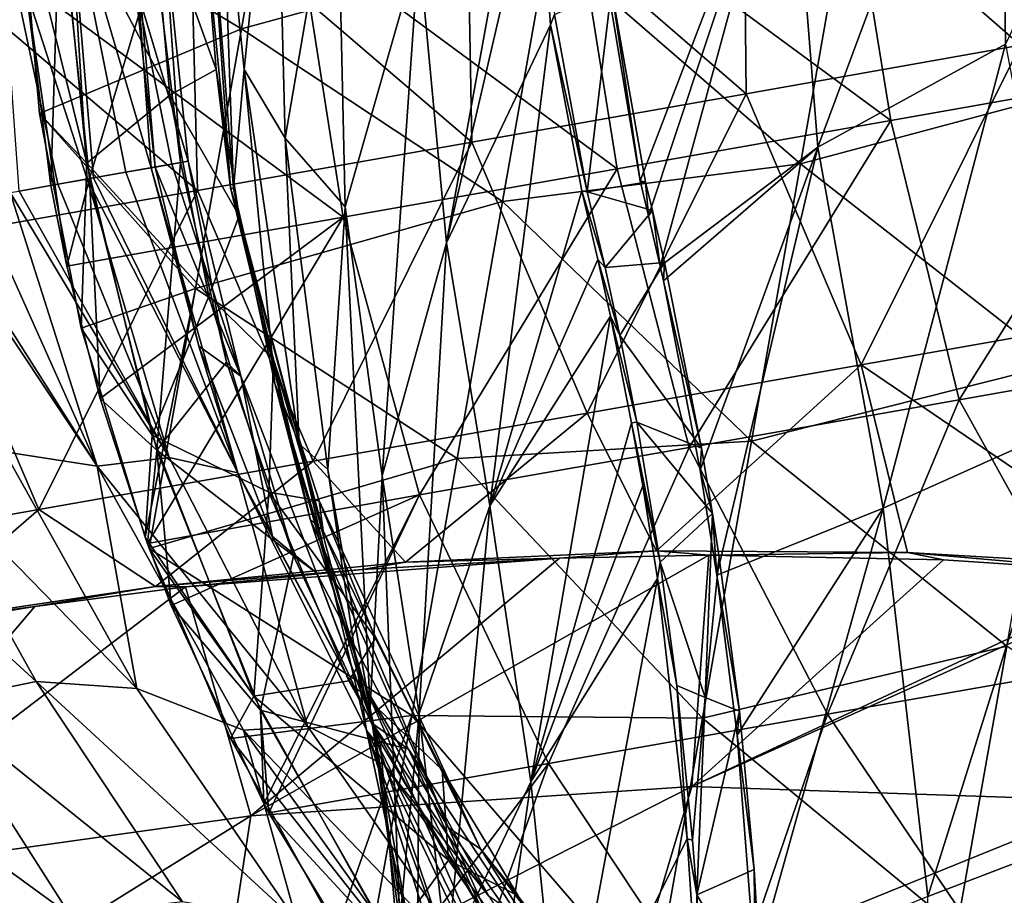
# Model space of a CAD drawing. Extents: x -65 to 803, y -691 to 80.
# Tile 246 of 256: x 674 to 704, y -153 to -126. Entities that reach past the tile are written whole.
import ezdxf

# ---------------------------------------------------------------- set-up
doc = ezdxf.new("R2010")
doc.units = 0
doc.header["$LTSCALE"] = 101.851852
for name, color, linetype in [('228', 7, 'CONTINUOUS'), ('230', 7, 'CONTINUOUS'), ('231', 7, 'CONTINUOUS'), ('252', 7, 'CONTINUOUS'), ('253', 7, 'CONTINUOUS'), ('254', 7, 'CONTINUOUS'), ('255', 7, 'CONTINUOUS'), ('256', 7, 'CONTINUOUS'), ('257', 7, 'CONTINUOUS'), ('258', 7, 'CONTINUOUS'), ('263', 7, 'CONTINUOUS'), ('313', 7, 'CONTINUOUS'), ('324', 7, 'CONTINUOUS'), ('325', 7, 'CONTINUOUS'), ('330', 7, 'CONTINUOUS'), ('331', 7, 'CONTINUOUS'), ('332', 7, 'CONTINUOUS'), ('334', 7, 'CONTINUOUS'), ('337', 7, 'CONTINUOUS'), ('338', 7, 'CONTINUOUS')]:
    doc.layers.add(name, color=color, linetype=linetype)

msp = doc.modelspace()

# ---------------------------------------------------------------- linework, layer by layer
at = {"layer": '228', "color": 7, "linetype": 'CONTINUOUS'}
for points in [[(696.28, -119.157, 150.1), (704.877, -126.667, 150.1), (704.844, -117.647, 150.1), (696.28, -119.157, 150.1)], [(687.715, -120.667, 150.1), (696.378, -128.166, 150.1), (696.28, -119.157, 150.1), (687.715, -120.667, 150.1)], [(696.378, -128.166, 150.1), (704.877, -126.667, 150.1), (696.28, -119.157, 150.1), (696.378, -128.166, 150.1)], [(679.151, -122.177, 150.1), (687.879, -129.665, 150.1), (687.715, -120.667, 150.1), (679.151, -122.177, 150.1)], [(687.879, -129.665, 150.1), (696.378, -128.166, 150.1), (687.715, -120.667, 150.1), (687.879, -129.665, 150.1)], [(670.587, -123.687, 150.1), (679.38, -131.163, 150.1), (679.151, -122.177, 150.1), (670.587, -123.687, 150.1)], [(679.38, -131.163, 150.1), (687.879, -129.665, 150.1), (679.151, -122.177, 150.1), (679.38, -131.163, 150.1)], [(670.88, -132.662, 150.1), (679.38, -131.163, 150.1), (670.587, -123.687, 150.1), (670.88, -132.662, 150.1)], [(696.378, -128.166, 150.1), (699.937, -136.565, 150.1), (704.877, -126.667, 150.1), (696.378, -128.166, 150.1)], [(699.937, -136.565, 150.1), (708.427, -135.068, 150.1), (704.877, -126.667, 150.1), (699.937, -136.565, 150.1)], [(687.879, -129.665, 150.1), (691.447, -138.062, 150.1), (696.378, -128.166, 150.1), (687.879, -129.665, 150.1)], [(691.447, -138.062, 150.1), (699.937, -136.565, 150.1), (696.378, -128.166, 150.1), (691.447, -138.062, 150.1)], [(679.38, -131.163, 150.1), (682.957, -139.559, 150.1), (687.879, -129.665, 150.1), (679.38, -131.163, 150.1)], [(682.957, -139.559, 150.1), (691.447, -138.062, 150.1), (687.879, -129.665, 150.1), (682.957, -139.559, 150.1)], [(670.88, -132.662, 150.1), (674.467, -141.056, 150.1), (679.38, -131.163, 150.1), (670.88, -132.662, 150.1)], [(674.467, -141.056, 150.1), (682.957, -139.559, 150.1), (679.38, -131.163, 150.1), (674.467, -141.056, 150.1)], [(665.977, -142.553, 150.1), (674.467, -141.056, 150.1), (670.88, -132.662, 150.1), (665.977, -142.553, 150.1)], [(699.937, -136.565, 150.1), (709.149, -142.839, 150.1), (708.427, -135.068, 150.1), (699.937, -136.565, 150.1)], [(691.447, -138.062, 150.1), (693.596, -142.332, 150.1), (699.937, -136.565, 150.1), (691.447, -138.062, 150.1)], [(693.596, -142.332, 150.1), (701.379, -142.384, 150.1), (699.937, -136.565, 150.1), (693.596, -142.332, 150.1)], [(701.379, -142.384, 150.1), (709.149, -142.839, 150.1), (699.937, -136.565, 150.1), (701.379, -142.384, 150.1)], [(682.957, -139.559, 150.1), (685.822, -142.683, 150.1), (691.447, -138.062, 150.1), (682.957, -139.559, 150.1)], [(685.822, -142.683, 150.1), (693.596, -142.332, 150.1), (691.447, -138.062, 150.1), (685.822, -142.683, 150.1)], [(674.467, -141.056, 150.1), (678.078, -143.435, 150.1), (682.957, -139.559, 150.1), (674.467, -141.056, 150.1)], [(678.078, -143.435, 150.1), (685.822, -142.683, 150.1), (682.957, -139.559, 150.1), (678.078, -143.435, 150.1)], [(665.977, -142.553, 150.1), (670.38, -144.588, 150.1), (674.467, -141.056, 150.1), (665.977, -142.553, 150.1)], [(670.38, -144.588, 150.1), (678.078, -143.435, 150.1), (674.467, -141.056, 150.1), (670.38, -144.588, 150.1)]]:
    msp.add_3dface(points, dxfattribs=at)
at = {"layer": '230', "color": 7, "linetype": 'CONTINUOUS'}
for points in [[(677.941, -130.461, 58.867), (675.398, -121.821, 60.985), (677.232, -120.655, 59.003), (677.941, -130.461, 58.867)], [(677.941, -130.461, 58.867), (677.232, -120.655, 59.003), (678.071, -130.438, 58.706), (677.941, -130.461, 58.867)], [(678.071, -130.438, 58.706), (677.232, -120.655, 59.003), (677.44, -124.722, 58.712), (678.071, -130.438, 58.706)], [(675.956, -130.811, 60.789), (673.21, -122.343, 62.527), (675.398, -121.821, 60.985), (675.956, -130.811, 60.789)], [(675.956, -130.811, 60.789), (675.398, -121.821, 60.985), (676.154, -130.776, 60.635), (675.956, -130.811, 60.789)], [(676.154, -130.776, 60.635), (675.398, -121.821, 60.985), (677.161, -130.598, 59.731), (676.154, -130.776, 60.635)], [(677.161, -130.598, 59.731), (675.398, -121.821, 60.985), (677.941, -130.461, 58.867), (677.161, -130.598, 59.731)], [(673.849, -131.182, 62.074), (673.21, -122.343, 62.527), (675.051, -130.97, 61.417), (673.849, -131.182, 62.074)], [(675.051, -130.97, 61.417), (673.21, -122.343, 62.527), (675.956, -130.811, 60.789), (675.051, -130.97, 61.417)]]:
    msp.add_3dface(points, dxfattribs=at)
at = {"layer": '231', "color": 7, "linetype": 'CONTINUOUS'}
for points in [[(677.161, -130.598, 59.731), (677.941, -130.461, 58.867), (680.628, -139.917, 59.003), (677.161, -130.598, 59.731)], [(677.941, -130.461, 58.867), (678.071, -130.438, 58.706), (679.423, -135.992, 58.711), (677.941, -130.461, 58.867)], [(680.628, -139.917, 59.003), (677.941, -130.461, 58.867), (679.423, -135.992, 58.711), (680.628, -139.917, 59.003)], [(675.051, -130.97, 61.417), (675.956, -130.811, 60.789), (678.505, -139.446, 60.984), (675.051, -130.97, 61.417)], [(675.956, -130.811, 60.789), (676.154, -130.776, 60.635), (680.628, -139.917, 59.003), (675.956, -130.811, 60.789)], [(678.505, -139.446, 60.984), (675.956, -130.811, 60.789), (680.628, -139.917, 59.003), (678.505, -139.446, 60.984)], [(676.154, -130.776, 60.635), (677.161, -130.598, 59.731), (680.628, -139.917, 59.003), (676.154, -130.776, 60.635)], [(673.849, -131.182, 62.074), (675.051, -130.97, 61.417), (678.505, -139.446, 60.984), (673.849, -131.182, 62.074)], [(671.162, -131.656, 62.969), (672.551, -131.411, 62.594), (676.273, -139.709, 62.527), (671.162, -131.656, 62.969)], [(672.551, -131.411, 62.594), (673.575, -131.231, 62.199), (676.273, -139.709, 62.527), (672.551, -131.411, 62.594)], [(673.575, -131.231, 62.199), (673.849, -131.182, 62.074), (678.505, -139.446, 60.984), (673.575, -131.231, 62.199)], [(676.273, -139.709, 62.527), (673.575, -131.231, 62.199), (678.505, -139.446, 60.984), (676.273, -139.709, 62.527)], [(670.931, -131.697, 63.015), (671.162, -131.656, 62.969), (676.273, -139.709, 62.527), (670.931, -131.697, 63.015)], [(673.398, -139.268, 63.453), (670.931, -131.697, 63.015), (676.273, -139.709, 62.527), (673.398, -139.268, 63.453)], [(681.703, -141.886, 58.716), (680.628, -139.917, 59.003), (679.423, -135.992, 58.711), (681.703, -141.886, 58.716)], [(677.498, -146.598, 64.846), (670.49, -139.417, 63.831), (673.398, -139.268, 63.453), (677.498, -146.598, 64.846)], [(677.498, -146.598, 64.846), (673.398, -139.268, 63.453), (676.273, -139.709, 62.527), (677.498, -146.598, 64.846)], [(674.382, -146.381, 65.635), (667.477, -140.069, 63.932), (670.49, -139.417, 63.831), (674.382, -146.381, 65.635)], [(674.382, -146.381, 65.635), (670.49, -139.417, 63.831), (677.498, -146.598, 64.846), (674.382, -146.381, 65.635)], [(682.784, -147.765, 61.725), (676.273, -139.709, 62.527), (678.505, -139.446, 60.984), (682.784, -147.765, 61.725)], [(680.807, -147.894, 63.686), (677.498, -146.598, 64.846), (676.273, -139.709, 62.527), (680.807, -147.894, 63.686)], [(680.807, -147.894, 63.686), (676.273, -139.709, 62.527), (682.784, -147.765, 61.725), (680.807, -147.894, 63.686)], [(682.784, -147.765, 61.725), (678.505, -139.446, 60.984), (680.628, -139.917, 59.003), (682.784, -147.765, 61.725)], [(685.157, -148.967, 59.536), (682.784, -147.765, 61.725), (680.628, -139.917, 59.003), (685.157, -148.967, 59.536)], [(685.157, -148.967, 59.536), (680.628, -139.917, 59.003), (684.812, -147.693, 58.696), (685.157, -148.967, 59.536)], [(684.812, -147.693, 58.696), (680.628, -139.917, 59.003), (681.703, -141.886, 58.716), (684.812, -147.693, 58.696)], [(671.215, -147.033, 66.032), (667.477, -140.069, 63.932), (674.382, -146.381, 65.635), (671.215, -147.033, 66.032)], [(679.003, -143.446, 145.478), (681.034, -150.543, 142.31), (690.59, -142.563, 144.644), (679.003, -143.446, 145.478)], [(684.491, -142.912, 145.177), (679.003, -143.446, 145.478), (690.59, -142.563, 144.644), (684.491, -142.912, 145.177)], [(694.688, -149.633, 140.946), (695.223, -142.467, 144.079), (681.034, -150.543, 142.31), (694.688, -149.633, 140.946)], [(681.034, -150.543, 142.31), (695.223, -142.467, 144.079), (690.59, -142.563, 144.644), (681.034, -150.543, 142.31)], [(695.223, -142.467, 144.079), (694.688, -149.633, 140.946), (702.489, -142.613, 142.88), (695.223, -142.467, 144.079)], [(702.489, -142.613, 142.88), (694.688, -149.633, 140.946), (708.829, -143.039, 141.47), (702.489, -142.613, 142.88)], [(694.688, -149.633, 140.946), (709.278, -143.08, 141.356), (708.829, -143.039, 141.47), (694.688, -149.633, 140.946)], [(707.731, -150.084, 138.12), (709.278, -143.08, 141.356), (694.688, -149.633, 140.946), (707.731, -150.084, 138.12)], [(681.034, -150.543, 142.31), (679.003, -143.446, 145.478), (667.147, -152.499, 142.65), (681.034, -150.543, 142.31)], [(667.147, -152.499, 142.65), (679.003, -143.446, 145.478), (674.342, -144.063, 145.607), (667.147, -152.499, 142.65)], [(670.4, -144.703, 145.639), (667.147, -152.499, 142.65), (674.342, -144.063, 145.607), (670.4, -144.703, 145.639)], [(678.918, -153.213, 68.465), (671.215, -147.033, 66.032), (674.382, -146.381, 65.635), (678.918, -153.213, 68.465)], [(678.918, -153.213, 68.465), (674.382, -146.381, 65.635), (682.452, -153.825, 67.262), (678.918, -153.213, 68.465)], [(682.452, -153.825, 67.262), (674.382, -146.381, 65.635), (677.498, -146.598, 64.846), (682.452, -153.825, 67.262)], [(682.452, -153.825, 67.262), (677.498, -146.598, 64.846), (680.807, -147.894, 63.686), (682.452, -153.825, 67.262)], [(675.434, -153.629, 69.328), (667.906, -148.155, 66.221), (671.215, -147.033, 66.032), (675.434, -153.629, 69.328)], [(675.434, -153.629, 69.328), (671.215, -147.033, 66.032), (678.918, -153.213, 68.465), (675.434, -153.629, 69.328)], [(688.391, -155.794, 63.233), (680.807, -147.894, 63.686), (682.784, -147.765, 61.725), (688.391, -155.794, 63.233)], [(686.502, -155.858, 65.875), (682.452, -153.825, 67.262), (680.807, -147.894, 63.686), (686.502, -155.858, 65.875)], [(686.502, -155.858, 65.875), (680.807, -147.894, 63.686), (688.391, -155.794, 63.233), (686.502, -155.858, 65.875)], [(688.391, -155.794, 63.233), (682.784, -147.765, 61.725), (685.157, -148.967, 59.536), (688.391, -155.794, 63.233)], [(688.409, -153.032, 58.648), (685.157, -148.967, 59.536), (684.812, -147.693, 58.696), (688.409, -153.032, 58.648)], [(671.751, -154.687, 69.918), (667.906, -148.155, 66.221), (675.434, -153.629, 69.328), (671.751, -154.687, 69.918)], [(691.286, -157.525, 60.652), (688.391, -155.794, 63.233), (685.157, -148.967, 59.536), (691.286, -157.525, 60.652)], [(691.286, -157.525, 60.652), (685.157, -148.967, 59.536), (688.409, -153.032, 58.648), (691.286, -157.525, 60.652)], [(692.751, -156.167, 136.786), (694.688, -149.633, 140.946), (680.024, -157.096, 138.139), (692.751, -156.167, 136.786)], [(680.024, -157.096, 138.139), (694.688, -149.633, 140.946), (681.034, -150.543, 142.31), (680.024, -157.096, 138.139)], [(692.751, -156.167, 136.786), (707.731, -150.084, 138.12), (694.688, -149.633, 140.946), (692.751, -156.167, 136.786)], [(705.318, -156.368, 133.98), (707.731, -150.084, 138.12), (692.751, -156.167, 136.786), (705.318, -156.368, 133.98)], [(667.472, -158.984, 138.423), (681.034, -150.543, 142.31), (667.147, -152.499, 142.65), (667.472, -158.984, 138.423)], [(680.024, -157.096, 138.139), (681.034, -150.543, 142.31), (667.472, -158.984, 138.423), (680.024, -157.096, 138.139)]]:
    msp.add_3dface(points, dxfattribs=at)
at = {"layer": '252', "color": 7, "linetype": 'CONTINUOUS'}
for points in [[(679.088, -130.258, 57.401), (678.852, -130.3, 57.389), (680.281, -136.488, 57.389), (679.088, -130.258, 57.401)], [(680.721, -136.919, 57.404), (679.088, -130.258, 57.401), (680.281, -136.488, 57.389), (680.721, -136.919, 57.404)], [(682.349, -142.493, 57.389), (680.721, -136.919, 57.404), (680.281, -136.488, 57.389), (682.349, -142.493, 57.389)], [(683.069, -143.019, 57.413), (680.721, -136.919, 57.404), (682.349, -142.493, 57.389), (683.069, -143.019, 57.413)], [(685.033, -148.249, 57.389), (683.069, -143.019, 57.413), (682.349, -142.493, 57.389), (685.033, -148.249, 57.389)], [(685.918, -148.479, 57.424), (683.069, -143.019, 57.413), (685.033, -148.249, 57.389), (685.918, -148.479, 57.424)], [(688.304, -153.693, 57.389), (685.918, -148.479, 57.424), (685.033, -148.249, 57.389), (688.304, -153.693, 57.389)], [(689.359, -153.71, 57.434), (685.918, -148.479, 57.424), (688.304, -153.693, 57.389), (689.359, -153.71, 57.434)]]:
    msp.add_3dface(points, dxfattribs=at)
at = {"layer": '253', "color": 7, "linetype": 'CONTINUOUS'}
for points in [[(678.078, -123.996, 57.389), (678.852, -130.3, 57.389), (678.319, -122.718, 57.405), (678.078, -123.996, 57.389)], [(678.852, -130.3, 57.389), (679.088, -130.258, 57.401), (678.319, -122.718, 57.405), (678.852, -130.3, 57.389)]]:
    msp.add_3dface(points, dxfattribs=at)
at = {"layer": '254', "color": 7, "linetype": 'CONTINUOUS'}
for points in [[(674.038, -124.701, 53.2), (674.834, -131.009, 53.2), (675.116, -122.174, 56.093), (674.038, -124.701, 53.2)], [(675.116, -122.174, 56.093), (674.834, -131.009, 53.2), (676.036, -130.797, 56.093), (675.116, -122.174, 56.093)], [(678.078, -123.996, 57.389), (675.116, -122.174, 56.093), (676.036, -130.797, 56.093), (678.078, -123.996, 57.389)], [(678.852, -130.3, 57.389), (678.078, -123.996, 57.389), (676.036, -130.797, 56.093), (678.852, -130.3, 57.389)]]:
    msp.add_3dface(points, dxfattribs=at)
at = {"layer": '255', "color": 7, "linetype": 'CONTINUOUS'}
for points in [[(678.852, -130.3, 57.389), (676.036, -130.797, 56.093), (678.121, -139.214, 56.093), (678.852, -130.3, 57.389)], [(680.281, -136.488, 57.389), (678.852, -130.3, 57.389), (678.121, -139.214, 56.093), (680.281, -136.488, 57.389)], [(676.036, -130.797, 56.093), (674.834, -131.009, 53.2), (675.326, -133.509, 53.2), (676.036, -130.797, 56.093)], [(676.358, -137.612, 53.2), (676.036, -130.797, 56.093), (675.326, -133.509, 53.2), (676.358, -137.612, 53.2)], [(678.121, -139.214, 56.093), (676.036, -130.797, 56.093), (676.358, -137.612, 53.2), (678.121, -139.214, 56.093)], [(682.349, -142.493, 57.389), (680.281, -136.488, 57.389), (678.121, -139.214, 56.093), (682.349, -142.493, 57.389)], [(677.825, -142.102, 53.2), (678.121, -139.214, 56.093), (676.358, -137.612, 53.2), (677.825, -142.102, 53.2)], [(678.566, -144.024, 53.2), (678.121, -139.214, 56.093), (677.825, -142.102, 53.2), (678.566, -144.024, 53.2)], [(682.349, -142.493, 57.389), (678.121, -139.214, 56.093), (681.333, -147.269, 56.093), (682.349, -142.493, 57.389)], [(681.333, -147.269, 56.093), (678.121, -139.214, 56.093), (678.566, -144.024, 53.2), (681.333, -147.269, 56.093)], [(685.033, -148.249, 57.389), (682.349, -142.493, 57.389), (681.333, -147.269, 56.093), (685.033, -148.249, 57.389)], [(681.43, -150.166, 53.2), (681.333, -147.269, 56.093), (678.566, -144.024, 53.2), (681.43, -150.166, 53.2)], [(685.033, -148.249, 57.389), (681.333, -147.269, 56.093), (685.611, -154.811, 56.093), (685.033, -148.249, 57.389)], [(685.611, -154.811, 56.093), (681.333, -147.269, 56.093), (681.586, -150.456, 53.2), (685.611, -154.811, 56.093)], [(681.586, -150.456, 53.2), (681.333, -147.269, 56.093), (681.43, -150.166, 53.2), (681.586, -150.456, 53.2)], [(688.304, -153.693, 57.389), (685.033, -148.249, 57.389), (685.611, -154.811, 56.093), (688.304, -153.693, 57.389)], [(684.921, -155.975, 53.2), (685.611, -154.811, 56.093), (681.586, -150.456, 53.2), (684.921, -155.975, 53.2)]]:
    msp.add_3dface(points, dxfattribs=at)
at = {"layer": '256', "color": 7, "linetype": 'CONTINUOUS'}
for points in [[(699.437, -120.224, 53.2), (707.897, -118.733, 53.2), (709.348, -127.503, 53.2), (699.437, -120.224, 53.2)], [(690.978, -121.716, 53.2), (699.437, -120.224, 53.2), (700.862, -128.999, 53.2), (690.978, -121.716, 53.2)], [(700.862, -128.999, 53.2), (699.437, -120.224, 53.2), (709.348, -127.503, 53.2), (700.862, -128.999, 53.2)], [(682.519, -123.207, 53.2), (690.978, -121.716, 53.2), (692.377, -130.495, 53.2), (682.519, -123.207, 53.2)], [(692.377, -130.495, 53.2), (690.978, -121.716, 53.2), (700.862, -128.999, 53.2), (692.377, -130.495, 53.2)], [(674.038, -124.701, 53.2), (682.519, -123.207, 53.2), (683.892, -131.992, 53.2), (674.038, -124.701, 53.2)], [(683.892, -131.992, 53.2), (682.519, -123.207, 53.2), (692.377, -130.495, 53.2), (683.892, -131.992, 53.2)], [(674.834, -131.009, 53.2), (674.038, -124.701, 53.2), (675.326, -133.509, 53.2), (674.834, -131.009, 53.2)], [(675.326, -133.509, 53.2), (674.038, -124.701, 53.2), (683.892, -131.992, 53.2), (675.326, -133.509, 53.2)], [(700.862, -128.999, 53.2), (709.348, -127.503, 53.2), (702.973, -137.653, 53.2), (700.862, -128.999, 53.2)], [(702.973, -137.653, 53.2), (709.348, -127.503, 53.2), (711.333, -136.179, 53.2), (702.973, -137.653, 53.2)], [(692.377, -130.495, 53.2), (700.862, -128.999, 53.2), (694.614, -139.127, 53.2), (692.377, -130.495, 53.2)], [(694.614, -139.127, 53.2), (700.862, -128.999, 53.2), (702.973, -137.653, 53.2), (694.614, -139.127, 53.2)], [(683.892, -131.992, 53.2), (692.377, -130.495, 53.2), (686.255, -140.601, 53.2), (683.892, -131.992, 53.2)], [(686.255, -140.601, 53.2), (692.377, -130.495, 53.2), (694.614, -139.127, 53.2), (686.255, -140.601, 53.2)], [(676.358, -137.612, 53.2), (675.326, -133.509, 53.2), (683.892, -131.992, 53.2), (676.358, -137.612, 53.2)], [(677.825, -142.102, 53.2), (676.358, -137.612, 53.2), (683.892, -131.992, 53.2), (677.825, -142.102, 53.2)], [(677.825, -142.102, 53.2), (683.892, -131.992, 53.2), (686.255, -140.601, 53.2), (677.825, -142.102, 53.2)], [(702.973, -137.653, 53.2), (711.333, -136.179, 53.2), (707.543, -145.874, 53.2), (702.973, -137.653, 53.2)], [(694.614, -139.127, 53.2), (702.973, -137.653, 53.2), (698.896, -147.399, 53.2), (694.614, -139.127, 53.2)], [(698.896, -147.399, 53.2), (702.973, -137.653, 53.2), (707.543, -145.874, 53.2), (698.896, -147.399, 53.2)], [(686.255, -140.601, 53.2), (694.614, -139.127, 53.2), (690.248, -148.923, 53.2), (686.255, -140.601, 53.2)], [(690.248, -148.923, 53.2), (694.614, -139.127, 53.2), (698.896, -147.399, 53.2), (690.248, -148.923, 53.2)], [(678.566, -144.024, 53.2), (677.825, -142.102, 53.2), (686.255, -140.601, 53.2), (678.566, -144.024, 53.2)], [(681.43, -150.166, 53.2), (678.566, -144.024, 53.2), (686.255, -140.601, 53.2), (681.43, -150.166, 53.2)], [(681.586, -150.456, 53.2), (681.43, -150.166, 53.2), (686.255, -140.601, 53.2), (681.586, -150.456, 53.2)], [(681.586, -150.456, 53.2), (686.255, -140.601, 53.2), (690.248, -148.923, 53.2), (681.586, -150.456, 53.2)], [(698.896, -147.399, 53.2), (707.543, -145.874, 53.2), (704.342, -155.464, 53.2), (698.896, -147.399, 53.2)], [(704.342, -155.464, 53.2), (707.543, -145.874, 53.2), (713.083, -153.923, 53.2), (704.342, -155.464, 53.2)], [(690.248, -148.923, 53.2), (698.896, -147.399, 53.2), (695.601, -157.006, 53.2), (690.248, -148.923, 53.2)], [(695.601, -157.006, 53.2), (698.896, -147.399, 53.2), (704.342, -155.464, 53.2), (695.601, -157.006, 53.2)], [(684.921, -155.975, 53.2), (681.586, -150.456, 53.2), (690.248, -148.923, 53.2), (684.921, -155.975, 53.2)], [(686.788, -158.6, 53.2), (684.921, -155.975, 53.2), (690.248, -148.923, 53.2), (686.788, -158.6, 53.2)], [(686.788, -158.6, 53.2), (690.248, -148.923, 53.2), (695.601, -157.006, 53.2), (686.788, -158.6, 53.2)]]:
    msp.add_3dface(points, dxfattribs=at)
at = {"layer": '257', "color": 7, "linetype": 'CONTINUOUS'}
for points in [[(679.088, -130.258, 57.401), (677.44, -124.722, 58.712), (678.319, -122.718, 57.405), (679.088, -130.258, 57.401)], [(678.071, -130.438, 58.706), (677.44, -124.722, 58.712), (678.579, -130.348, 58.053), (678.071, -130.438, 58.706)], [(677.44, -124.722, 58.712), (679.088, -130.258, 57.401), (678.579, -130.348, 58.053), (677.44, -124.722, 58.712)]]:
    msp.add_3dface(points, dxfattribs=at)
at = {"layer": '258', "color": 7, "linetype": 'CONTINUOUS'}
for points in [[(680.721, -136.919, 57.404), (678.071, -130.438, 58.706), (678.579, -130.348, 58.053), (680.721, -136.919, 57.404)], [(679.423, -135.992, 58.711), (678.071, -130.438, 58.706), (680.721, -136.919, 57.404), (679.423, -135.992, 58.711)], [(679.088, -130.258, 57.401), (680.721, -136.919, 57.404), (678.579, -130.348, 58.053), (679.088, -130.258, 57.401)], [(681.703, -141.886, 58.716), (679.423, -135.992, 58.711), (680.721, -136.919, 57.404), (681.703, -141.886, 58.716)], [(681.703, -141.886, 58.716), (680.721, -136.919, 57.404), (683.069, -143.019, 57.413), (681.703, -141.886, 58.716)], [(684.812, -147.693, 58.696), (681.703, -141.886, 58.716), (683.069, -143.019, 57.413), (684.812, -147.693, 58.696)], [(684.812, -147.693, 58.696), (683.069, -143.019, 57.413), (685.918, -148.479, 57.424), (684.812, -147.693, 58.696)], [(688.409, -153.032, 58.648), (684.812, -147.693, 58.696), (685.918, -148.479, 57.424), (688.409, -153.032, 58.648)], [(688.409, -153.032, 58.648), (685.918, -148.479, 57.424), (689.359, -153.71, 57.434), (688.409, -153.032, 58.648)]]:
    msp.add_3dface(points, dxfattribs=at)
at = {"layer": '263', "color": 7, "linetype": 'CONTINUOUS'}
for points in [[(693.596, -142.332, 150.1), (685.822, -142.683, 150.1), (690.59, -142.563, 144.644), (693.596, -142.332, 150.1)], [(695.223, -142.467, 144.079), (693.596, -142.332, 150.1), (690.59, -142.563, 144.644), (695.223, -142.467, 144.079)], [(701.379, -142.384, 150.1), (693.596, -142.332, 150.1), (695.223, -142.467, 144.079), (701.379, -142.384, 150.1)], [(701.379, -142.384, 150.1), (695.223, -142.467, 144.079), (702.489, -142.613, 142.88), (701.379, -142.384, 150.1)], [(709.149, -142.839, 150.1), (701.379, -142.384, 150.1), (708.829, -143.039, 141.47), (709.149, -142.839, 150.1)], [(701.379, -142.384, 150.1), (702.489, -142.613, 142.88), (708.829, -143.039, 141.47), (701.379, -142.384, 150.1)], [(685.822, -142.683, 150.1), (678.078, -143.435, 150.1), (684.491, -142.912, 145.177), (685.822, -142.683, 150.1)], [(685.822, -142.683, 150.1), (684.491, -142.912, 145.177), (690.59, -142.563, 144.644), (685.822, -142.683, 150.1)], [(678.078, -143.435, 150.1), (679.003, -143.446, 145.478), (684.491, -142.912, 145.177), (678.078, -143.435, 150.1)], [(678.078, -143.435, 150.1), (670.38, -144.588, 150.1), (674.342, -144.063, 145.607), (678.078, -143.435, 150.1)], [(679.003, -143.446, 145.478), (678.078, -143.435, 150.1), (674.342, -144.063, 145.607), (679.003, -143.446, 145.478)], [(670.38, -144.588, 150.1), (670.4, -144.703, 145.639), (674.342, -144.063, 145.607), (670.38, -144.588, 150.1)]]:
    msp.add_3dface(points, dxfattribs=at)
at = {"layer": '313', "color": 7, "linetype": 'CONTINUOUS'}
for points in [[(704.247, -114.633, -16.212), (711.593, -111.476, -19.674), (704.406, -126.626, -22.242), (704.247, -114.633, -16.212)], [(697.715, -118.783, -11.888), (704.247, -114.633, -16.212), (698.592, -129.822, -17.984), (697.715, -118.783, -11.888)], [(698.592, -129.822, -17.984), (704.247, -114.633, -16.212), (704.406, -126.626, -22.242), (698.592, -129.822, -17.984)], [(689.983, -116.863, 0.834), (687.097, -132.788, 0.458), (686.233, -123.661, 5.744), (689.983, -116.863, 0.834)], [(689.908, -120.638, -1.073), (687.097, -132.788, 0.458), (689.983, -116.863, 0.834), (689.908, -120.638, -1.073)], [(681.797, -117.766, 23.703), (680.822, -127.421, 27.246), (680.128, -120.63, 33.626), (681.797, -117.766, 23.703)], [(681.797, -117.766, 23.703), (682.089, -129.542, 19.44), (680.822, -127.421, 27.246), (681.797, -117.766, 23.703)], [(683.698, -120.195, 14.73), (682.089, -129.542, 19.44), (681.797, -117.766, 23.703), (683.698, -120.195, 14.73)], [(691.963, -124.142, -6.45), (697.715, -118.783, -11.888), (693.093, -130.862, -11.109), (691.963, -124.142, -6.45)], [(693.093, -130.862, -11.109), (697.715, -118.783, -11.888), (693.355, -131.952, -11.933), (693.093, -130.862, -11.109)], [(693.355, -131.952, -11.933), (697.715, -118.783, -11.888), (693.712, -133.516, -13.061), (693.355, -131.952, -11.933)], [(693.712, -133.516, -13.061), (697.715, -118.783, -11.888), (698.592, -129.822, -17.984), (693.712, -133.516, -13.061)], [(679.634, -120.087, 41.841), (680.398, -131.081, 43.147), (679.589, -122.832, 47.929), (679.634, -120.087, 41.841)], [(680.128, -120.63, 33.626), (680.489, -131.109, 36.057), (679.634, -120.087, 41.841), (680.128, -120.63, 33.626)], [(679.634, -120.087, 41.841), (680.489, -131.109, 36.057), (680.398, -131.081, 43.147), (679.634, -120.087, 41.841)], [(683.698, -120.195, 14.73), (683.956, -131.672, 10.883), (682.089, -129.542, 19.44), (683.698, -120.195, 14.73)], [(686.233, -123.661, 5.744), (683.956, -131.672, 10.883), (683.698, -120.195, 14.73), (686.233, -123.661, 5.744)], [(680.128, -120.63, 33.626), (680.822, -127.421, 27.246), (680.489, -131.109, 36.057), (680.128, -120.63, 33.626)], [(690.315, -126.03, -4.346), (687.097, -132.788, 0.458), (689.908, -120.638, -1.073), (690.315, -126.03, -4.346)], [(679.589, -122.832, 47.929), (680.398, -131.081, 43.147), (679.953, -127.414, 47.931), (679.589, -122.832, 47.929)], [(686.233, -123.661, 5.744), (685.101, -140.013, 6.214), (683.956, -131.672, 10.883), (686.233, -123.661, 5.744)], [(687.097, -132.788, 0.458), (685.101, -140.013, 6.214), (686.233, -123.661, 5.744), (687.097, -132.788, 0.458)], [(690.315, -126.03, -4.346), (688.438, -140.939, -5.112), (687.097, -132.788, 0.458), (690.315, -126.03, -4.346)], [(691.282, -131.173, -8.173), (688.438, -140.939, -5.112), (690.315, -126.03, -4.346), (691.282, -131.173, -8.173)], [(698.592, -129.822, -17.984), (704.406, -126.626, -22.242), (700.623, -141.012, -24.03), (698.592, -129.822, -17.984)], [(700.623, -141.012, -24.03), (704.406, -126.626, -22.242), (706.636, -138.314, -28.242), (700.623, -141.012, -24.03)], [(679.953, -127.414, 47.931), (680.398, -131.081, 43.147), (680.67, -131.947, 47.934), (679.953, -127.414, 47.931)], [(680.822, -127.421, 27.246), (681.77, -137.151, 30.708), (680.489, -131.109, 36.057), (680.822, -127.421, 27.246)], [(682.089, -129.542, 19.44), (682.529, -139.019, 24.144), (680.822, -127.421, 27.246), (682.089, -129.542, 19.44)], [(680.822, -127.421, 27.246), (682.529, -139.019, 24.144), (681.77, -137.151, 30.708), (680.822, -127.421, 27.246)], [(683.956, -131.672, 10.883), (683.411, -139.818, 16.193), (682.089, -129.542, 19.44), (683.956, -131.672, 10.883)], [(682.089, -129.542, 19.44), (683.411, -139.818, 16.193), (682.529, -139.019, 24.144), (682.089, -129.542, 19.44)], [(693.712, -133.516, -13.061), (698.592, -129.822, -17.984), (693.813, -133.97, -13.377), (693.712, -133.516, -13.061)], [(693.813, -133.97, -13.377), (698.592, -129.822, -17.984), (694.955, -139.838, -17.026), (693.813, -133.97, -13.377)], [(694.955, -139.838, -17.026), (698.592, -129.822, -17.984), (695.47, -143.09, -18.742), (694.955, -139.838, -17.026)], [(695.47, -143.09, -18.742), (698.592, -129.822, -17.984), (700.623, -141.012, -24.03), (695.47, -143.09, -18.742)], [(680.489, -131.109, 36.057), (682.864, -141.349, 38.5), (680.398, -131.081, 43.147), (680.489, -131.109, 36.057)], [(680.398, -131.081, 43.147), (682.864, -141.349, 38.5), (683.269, -141.711, 44.58), (680.398, -131.081, 43.147)], [(680.398, -131.081, 43.147), (683.269, -141.711, 44.58), (680.67, -131.947, 47.934), (680.398, -131.081, 43.147)], [(680.489, -131.109, 36.057), (681.77, -137.151, 30.708), (682.864, -141.349, 38.5), (680.489, -131.109, 36.057)], [(691.784, -133.302, -9.839), (688.438, -140.939, -5.112), (691.282, -131.173, -8.173), (691.784, -133.302, -9.839)], [(683.956, -131.672, 10.883), (684.724, -147.219, 12.189), (683.411, -139.818, 16.193), (683.956, -131.672, 10.883)], [(685.101, -140.013, 6.214), (684.724, -147.219, 12.189), (683.956, -131.672, 10.883), (685.101, -140.013, 6.214)], [(680.67, -131.947, 47.934), (683.269, -141.711, 44.58), (681.735, -136.405, 47.937), (680.67, -131.947, 47.934)], [(687.097, -132.788, 0.458), (686.241, -147.377, 1.272), (685.101, -140.013, 6.214), (687.097, -132.788, 0.458)], [(688.438, -140.939, -5.112), (686.241, -147.377, 1.272), (687.097, -132.788, 0.458), (688.438, -140.939, -5.112)], [(692.17, -135.061, -11.121), (688.438, -140.939, -5.112), (691.784, -133.302, -9.839), (692.17, -135.061, -11.121)], [(692.17, -135.061, -11.121), (689.705, -149.494, -10.343), (688.438, -140.939, -5.112), (692.17, -135.061, -11.121)], [(692.827, -138.365, -13.323), (689.705, -149.494, -10.343), (692.17, -135.061, -11.121), (692.827, -138.365, -13.323)], [(681.735, -136.405, 47.937), (683.269, -141.711, 44.58), (683.146, -140.784, 47.94), (681.735, -136.405, 47.937)], [(682.529, -139.019, 24.144), (684.971, -148.344, 28.656), (681.77, -137.151, 30.708), (682.529, -139.019, 24.144)], [(681.77, -137.151, 30.708), (684.971, -148.344, 28.656), (684.579, -146.581, 34.061), (681.77, -137.151, 30.708)], [(681.77, -137.151, 30.708), (684.579, -146.581, 34.061), (682.864, -141.349, 38.5), (681.77, -137.151, 30.708)], [(693.174, -140.324, -14.507), (689.705, -149.494, -10.343), (692.827, -138.365, -13.323), (693.174, -140.324, -14.507)], [(700.623, -141.012, -24.03), (706.636, -138.314, -28.242), (702.002, -153.052, -28.58), (700.623, -141.012, -24.03)], [(702.002, -153.052, -28.58), (706.636, -138.314, -28.242), (708.286, -150.638, -32.72), (702.002, -153.052, -28.58)], [(683.411, -139.818, 16.193), (684.609, -147.897, 21.452), (682.529, -139.019, 24.144), (683.411, -139.818, 16.193)], [(682.529, -139.019, 24.144), (684.609, -147.897, 21.452), (684.971, -148.344, 28.656), (682.529, -139.019, 24.144)], [(684.724, -147.219, 12.189), (685.981, -154.298, 18.129), (683.411, -139.818, 16.193), (684.724, -147.219, 12.189)], [(683.411, -139.818, 16.193), (685.981, -154.298, 18.129), (684.609, -147.897, 21.452), (683.411, -139.818, 16.193)], [(685.101, -140.013, 6.214), (685.646, -153.843, 7.918), (684.724, -147.219, 12.189), (685.101, -140.013, 6.214)], [(686.241, -147.377, 1.272), (685.646, -153.843, 7.918), (685.101, -140.013, 6.214), (686.241, -147.377, 1.272)], [(693.628, -143.187, -16.095), (689.705, -149.494, -10.343), (693.174, -140.324, -14.507), (693.628, -143.187, -16.095)], [(683.269, -141.711, 44.58), (688.144, -151.565, 46.037), (683.146, -140.784, 47.94), (683.269, -141.711, 44.58)], [(683.146, -140.784, 47.94), (688.144, -151.565, 46.037), (684.895, -145.045, 47.943), (683.146, -140.784, 47.94)], [(688.438, -140.939, -5.112), (687.115, -154.963, -3.362), (686.241, -147.377, 1.272), (688.438, -140.939, -5.112)], [(689.705, -149.494, -10.343), (687.115, -154.963, -3.362), (688.438, -140.939, -5.112), (689.705, -149.494, -10.343)], [(695.47, -143.09, -18.742), (700.623, -141.012, -24.03), (696.094, -148.047, -20.989), (695.47, -143.09, -18.742)], [(696.094, -148.047, -20.989), (700.623, -141.012, -24.03), (696.659, -155.218, -23.56), (696.094, -148.047, -20.989)], [(696.659, -155.218, -23.56), (700.623, -141.012, -24.03), (702.002, -153.052, -28.58), (696.659, -155.218, -23.56)], [(682.864, -141.349, 38.5), (684.579, -146.581, 34.061), (687.154, -150.914, 40.913), (682.864, -141.349, 38.5)], [(682.864, -141.349, 38.5), (687.154, -150.914, 40.913), (683.269, -141.711, 44.58), (682.864, -141.349, 38.5)], [(683.269, -141.711, 44.58), (687.154, -150.914, 40.913), (688.144, -151.565, 46.037), (683.269, -141.711, 44.58)], [(693.628, -143.187, -16.095), (690.688, -158.975, -14.978), (689.705, -149.494, -10.343), (693.628, -143.187, -16.095)], [(694.552, -151.259, -19.742), (690.688, -158.975, -14.978), (693.628, -143.187, -16.095), (694.552, -151.259, -19.742)], [(684.895, -145.045, 47.943), (688.144, -151.565, 46.037), (686.953, -149.125, 47.945), (684.895, -145.045, 47.943)], [(684.971, -148.344, 28.656), (689.28, -157.158, 32.792), (684.579, -146.581, 34.061), (684.971, -148.344, 28.656)], [(684.579, -146.581, 34.061), (689.28, -157.158, 32.792), (689.121, -155.343, 37.187), (684.579, -146.581, 34.061)], [(684.579, -146.581, 34.061), (689.121, -155.343, 37.187), (687.154, -150.914, 40.913), (684.579, -146.581, 34.061)], [(685.646, -153.843, 7.918), (686.677, -160.101, 14.585), (684.724, -147.219, 12.189), (685.646, -153.843, 7.918)], [(684.724, -147.219, 12.189), (686.677, -160.101, 14.585), (685.981, -154.298, 18.129), (684.724, -147.219, 12.189)], [(686.241, -147.377, 1.272), (686.153, -160.707, 3.902), (685.646, -153.843, 7.918), (686.241, -147.377, 1.272)], [(687.115, -154.963, -3.362), (686.153, -160.707, 3.902), (686.241, -147.377, 1.272), (687.115, -154.963, -3.362)], [(685.981, -154.298, 18.129), (688.858, -161.381, 23.734), (684.609, -147.897, 21.452), (685.981, -154.298, 18.129)], [(684.609, -147.897, 21.452), (688.858, -161.381, 23.734), (687.511, -155.869, 26.407), (684.609, -147.897, 21.452)], [(684.609, -147.897, 21.452), (687.511, -155.869, 26.407), (684.971, -148.344, 28.656), (684.609, -147.897, 21.452)], [(684.971, -148.344, 28.656), (687.511, -155.869, 26.407), (689.28, -157.158, 32.792), (684.971, -148.344, 28.656)], [(686.953, -149.125, 47.945), (688.144, -151.565, 46.037), (689.312, -153.024, 47.948), (686.953, -149.125, 47.945)], [(689.705, -149.494, -10.343), (687.839, -162.748, -8.176), (687.115, -154.963, -3.362), (689.705, -149.494, -10.343)], [(690.688, -158.975, -14.978), (687.839, -162.748, -8.176), (689.705, -149.494, -10.343), (690.688, -158.975, -14.978)], [(702.002, -153.052, -28.58), (708.286, -150.638, -32.72), (702.203, -165.619, -31.386), (702.002, -153.052, -28.58)], [(702.203, -165.619, -31.386), (708.286, -150.638, -32.72), (708.737, -163.682, -35.546), (702.203, -165.619, -31.386)], [(687.154, -150.914, 40.913), (689.121, -155.343, 37.187), (693.25, -159.58, 43.064), (687.154, -150.914, 40.913)], [(687.154, -150.914, 40.913), (693.25, -159.58, 43.064), (688.144, -151.565, 46.037), (687.154, -150.914, 40.913)], [(694.846, -155.785, -21.321), (690.688, -158.975, -14.978), (694.552, -151.259, -19.742), (694.846, -155.785, -21.321)], [(688.144, -151.565, 46.037), (693.25, -159.58, 43.064), (694.848, -160.435, 46.854), (688.144, -151.565, 46.037)], [(694.897, -160.395, 47.257), (688.144, -151.565, 46.037), (694.848, -160.435, 46.854), (694.897, -160.395, 47.257)], [(688.144, -151.565, 46.037), (694.897, -160.395, 47.257), (689.312, -153.024, 47.948), (688.144, -151.565, 46.037)]]:
    msp.add_3dface(points, dxfattribs=at)
at = {"layer": '324', "color": 7, "linetype": 'CONTINUOUS'}
for points in [[(690.315, -126.03, -4.346), (689.908, -120.638, -1.073), (690.443, -125.714, -4.017), (690.315, -126.03, -4.346)], [(691.454, -131.209, -8.078), (690.315, -126.03, -4.346), (690.443, -125.714, -4.017), (691.454, -131.209, -8.078)], [(691.282, -131.173, -8.173), (690.315, -126.03, -4.346), (691.454, -131.209, -8.078), (691.282, -131.173, -8.173)]]:
    msp.add_3dface(points, dxfattribs=at)
at = {"layer": '325', "color": 7, "linetype": 'CONTINUOUS'}
for points in [[(691.784, -133.302, -9.839), (691.282, -131.173, -8.173), (692.004, -133.553, -9.904), (691.784, -133.302, -9.839)], [(691.282, -131.173, -8.173), (691.454, -131.209, -8.078), (692.004, -133.553, -9.904), (691.282, -131.173, -8.173)], [(692.17, -135.061, -11.121), (691.784, -133.302, -9.839), (692.458, -135.657, -11.415), (692.17, -135.061, -11.121)], [(692.458, -135.657, -11.415), (691.784, -133.302, -9.839), (692.004, -133.553, -9.904), (692.458, -135.657, -11.415)], [(692.827, -138.365, -13.323), (692.17, -135.061, -11.121), (692.986, -138.347, -13.188), (692.827, -138.365, -13.323)], [(692.986, -138.347, -13.188), (692.17, -135.061, -11.121), (692.458, -135.657, -11.415), (692.986, -138.347, -13.188)], [(693.714, -142.681, -15.703), (692.827, -138.365, -13.323), (692.986, -138.347, -13.188), (693.714, -142.681, -15.703)], [(693.174, -140.324, -14.507), (692.827, -138.365, -13.323), (693.714, -142.681, -15.703), (693.174, -140.324, -14.507)], [(693.628, -143.187, -16.095), (693.174, -140.324, -14.507), (693.714, -142.681, -15.703), (693.628, -143.187, -16.095)], [(694.231, -146.505, -17.609), (693.628, -143.187, -16.095), (693.714, -142.681, -15.703), (694.231, -146.505, -17.609)], [(694.552, -151.259, -19.742), (693.628, -143.187, -16.095), (694.231, -146.505, -17.609), (694.552, -151.259, -19.742)], [(694.716, -151.296, -19.632), (694.552, -151.259, -19.742), (694.231, -146.505, -17.609), (694.716, -151.296, -19.632)], [(694.846, -155.785, -21.321), (694.552, -151.259, -19.742), (694.844, -152.996, -20.26), (694.846, -155.785, -21.321)], [(694.844, -152.996, -20.26), (694.552, -151.259, -19.742), (694.716, -151.296, -19.632), (694.844, -152.996, -20.26)], [(695.072, -157.388, -21.685), (694.846, -155.785, -21.321), (694.844, -152.996, -20.26), (695.072, -157.388, -21.685)]]:
    msp.add_3dface(points, dxfattribs=at)
at = {"layer": '330', "color": 7, "linetype": 'CONTINUOUS'}
for points in [[(693.093, -130.862, -11.109), (693.355, -131.952, -11.933), (693.258, -130.903, -11.004), (693.093, -130.862, -11.109)], [(693.258, -130.903, -11.004), (693.355, -131.952, -11.933), (693.473, -131.791, -11.679), (693.258, -130.903, -11.004)], [(693.355, -131.952, -11.933), (693.712, -133.516, -13.061), (693.473, -131.791, -11.679), (693.355, -131.952, -11.933)], [(693.473, -131.791, -11.679), (693.712, -133.516, -13.061), (693.842, -133.401, -12.845), (693.473, -131.791, -11.679)], [(693.712, -133.516, -13.061), (693.813, -133.97, -13.377), (693.842, -133.401, -12.845), (693.712, -133.516, -13.061)], [(693.842, -133.401, -12.845), (693.813, -133.97, -13.377), (694.99, -139.152, -16.504), (693.842, -133.401, -12.845)], [(693.813, -133.97, -13.377), (694.955, -139.838, -17.026), (694.99, -139.152, -16.504), (693.813, -133.97, -13.377)], [(694.99, -139.152, -16.504), (694.955, -139.838, -17.026), (695.331, -141.176, -17.622), (694.99, -139.152, -16.504)], [(694.955, -139.838, -17.026), (695.47, -143.09, -18.742), (695.331, -141.176, -17.622), (694.955, -139.838, -17.026)], [(695.331, -141.176, -17.622), (695.47, -143.09, -18.742), (695.544, -142.545, -18.334), (695.331, -141.176, -17.622)], [(695.544, -142.545, -18.334), (695.47, -143.09, -18.742), (696.166, -147.306, -20.546), (695.544, -142.545, -18.334)], [(695.47, -143.09, -18.742), (696.094, -148.047, -20.989), (696.166, -147.306, -20.546), (695.47, -143.09, -18.742)], [(696.166, -147.306, -20.546), (696.094, -148.047, -20.989), (696.622, -152.214, -22.439), (696.166, -147.306, -20.546)], [(696.094, -148.047, -20.989), (696.659, -155.218, -23.56), (696.622, -152.214, -22.439), (696.094, -148.047, -20.989)], [(696.622, -152.214, -22.439), (696.659, -155.218, -23.56), (696.868, -156.462, -23.798), (696.622, -152.214, -22.439)]]:
    msp.add_3dface(points, dxfattribs=at)
at = {"layer": '331', "color": 7, "linetype": 'CONTINUOUS'}
for points in [[(691.963, -124.142, -6.45), (693.093, -130.862, -11.109), (692.205, -124.931, -6.812), (691.963, -124.142, -6.45)], [(693.093, -130.862, -11.109), (693.258, -130.903, -11.004), (692.205, -124.931, -6.812), (693.093, -130.862, -11.109)]]:
    msp.add_3dface(points, dxfattribs=at)
at = {"layer": '332', "color": 7, "linetype": 'CONTINUOUS'}
for points in [[(691.454, -131.209, -8.078), (690.443, -125.714, -4.017), (692.205, -124.931, -6.812), (691.454, -131.209, -8.078)], [(693.258, -130.903, -11.004), (691.454, -131.209, -8.078), (692.205, -124.931, -6.812), (693.258, -130.903, -11.004)], [(691.454, -131.209, -8.078), (693.258, -130.903, -11.004), (693.473, -131.791, -11.679), (691.454, -131.209, -8.078)], [(692.004, -133.553, -9.904), (691.454, -131.209, -8.078), (693.473, -131.791, -11.679), (692.004, -133.553, -9.904)], [(692.004, -133.553, -9.904), (693.473, -131.791, -11.679), (693.842, -133.401, -12.845), (692.004, -133.553, -9.904)], [(692.458, -135.657, -11.415), (692.004, -133.553, -9.904), (693.842, -133.401, -12.845), (692.458, -135.657, -11.415)], [(692.458, -135.657, -11.415), (693.842, -133.401, -12.845), (694.99, -139.152, -16.504), (692.458, -135.657, -11.415)], [(692.986, -138.347, -13.188), (692.458, -135.657, -11.415), (694.99, -139.152, -16.504), (692.986, -138.347, -13.188)], [(693.714, -142.681, -15.703), (692.986, -138.347, -13.188), (695.331, -141.176, -17.622), (693.714, -142.681, -15.703)], [(692.986, -138.347, -13.188), (694.99, -139.152, -16.504), (695.331, -141.176, -17.622), (692.986, -138.347, -13.188)], [(693.714, -142.681, -15.703), (695.331, -141.176, -17.622), (695.102, -146.88, -18.985), (693.714, -142.681, -15.703)], [(695.331, -141.176, -17.622), (695.544, -142.545, -18.334), (695.102, -146.88, -18.985), (695.331, -141.176, -17.622)], [(694.231, -146.505, -17.609), (693.714, -142.681, -15.703), (695.102, -146.88, -18.985), (694.231, -146.505, -17.609)], [(695.544, -142.545, -18.334), (696.166, -147.306, -20.546), (695.102, -146.88, -18.985), (695.544, -142.545, -18.334)], [(694.716, -151.296, -19.632), (694.231, -146.505, -17.609), (695.102, -146.88, -18.985), (694.716, -151.296, -19.632)], [(694.844, -152.996, -20.26), (694.716, -151.296, -19.632), (695.102, -146.88, -18.985), (694.844, -152.996, -20.26)], [(696.166, -147.306, -20.546), (694.844, -152.996, -20.26), (695.102, -146.88, -18.985), (696.166, -147.306, -20.546)], [(694.844, -152.996, -20.26), (696.166, -147.306, -20.546), (696.622, -152.214, -22.439), (694.844, -152.996, -20.26)], [(694.844, -152.996, -20.26), (696.622, -152.214, -22.439), (696.868, -156.462, -23.798), (694.844, -152.996, -20.26)], [(695.072, -157.388, -21.685), (694.844, -152.996, -20.26), (696.868, -156.462, -23.798), (695.072, -157.388, -21.685)]]:
    msp.add_3dface(points, dxfattribs=at)
at = {"layer": '334', "color": 7, "linetype": 'CONTINUOUS'}
for points in [[(679.589, -122.832, 47.929), (679.953, -127.414, 47.931), (677.967, -121.881, 48.011), (679.589, -122.832, 47.929)], [(677.967, -121.881, 48.011), (679.953, -127.414, 47.931), (678.521, -128.208, 48.011), (677.967, -121.881, 48.011)], [(679.953, -127.414, 47.931), (680.67, -131.947, 47.934), (678.521, -128.208, 48.011), (679.953, -127.414, 47.931)], [(678.521, -128.208, 48.011), (680.67, -131.947, 47.934), (679.733, -134.443, 48.011), (678.521, -128.208, 48.011)], [(680.67, -131.947, 47.934), (681.735, -136.405, 47.937), (679.733, -134.443, 48.011), (680.67, -131.947, 47.934)], [(679.733, -134.443, 48.011), (681.735, -136.405, 47.937), (681.59, -140.516, 48.011), (679.733, -134.443, 48.011)], [(681.735, -136.405, 47.937), (683.146, -140.784, 47.94), (681.59, -140.516, 48.011), (681.735, -136.405, 47.937)], [(683.146, -140.784, 47.94), (684.895, -145.045, 47.943), (681.59, -140.516, 48.011), (683.146, -140.784, 47.94)], [(681.59, -140.516, 48.011), (684.895, -145.045, 47.943), (684.071, -146.362, 48.011), (681.59, -140.516, 48.011)], [(684.895, -145.045, 47.943), (686.953, -149.125, 47.945), (684.071, -146.362, 48.011), (684.895, -145.045, 47.943)], [(684.071, -146.362, 48.011), (686.953, -149.125, 47.945), (687.15, -151.917, 48.011), (684.071, -146.362, 48.011)], [(686.953, -149.125, 47.945), (689.312, -153.024, 47.948), (687.15, -151.917, 48.011), (686.953, -149.125, 47.945)], [(687.15, -151.917, 48.011), (689.312, -153.024, 47.948), (690.793, -157.119, 48.011), (687.15, -151.917, 48.011)]]:
    msp.add_3dface(points, dxfattribs=at)
at = {"layer": '337', "color": 7, "linetype": 'CONTINUOUS'}
for points in [[(675.1, -121.692, 49.307), (675.954, -130.322, 49.307), (673.89, -122.03, 52.2), (675.1, -121.692, 49.307)], [(677.967, -121.881, 48.011), (678.521, -128.208, 48.011), (675.1, -121.692, 49.307), (677.967, -121.881, 48.011)], [(678.521, -128.208, 48.011), (675.954, -130.322, 49.307), (675.1, -121.692, 49.307), (678.521, -128.208, 48.011)], [(673.89, -122.03, 52.2), (675.954, -130.322, 49.307), (674.481, -128.78, 52.2), (673.89, -122.03, 52.2)], [(678.521, -128.208, 48.011), (679.733, -134.443, 48.011), (675.954, -130.322, 49.307), (678.521, -128.208, 48.011)], [(674.481, -128.78, 52.2), (675.954, -130.322, 49.307), (675.774, -135.43, 52.2), (674.481, -128.78, 52.2)], [(675.954, -130.322, 49.307), (677.975, -138.754, 49.307), (675.774, -135.43, 52.2), (675.954, -130.322, 49.307)], [(679.733, -134.443, 48.011), (677.975, -138.754, 49.307), (675.954, -130.322, 49.307), (679.733, -134.443, 48.011)], [(679.733, -134.443, 48.011), (681.59, -140.516, 48.011), (677.975, -138.754, 49.307), (679.733, -134.443, 48.011)], [(675.774, -135.43, 52.2), (677.975, -138.754, 49.307), (677.754, -141.909, 52.2), (675.774, -135.43, 52.2)], [(677.975, -138.754, 49.307), (681.126, -146.833, 49.307), (677.754, -141.909, 52.2), (677.975, -138.754, 49.307)], [(681.59, -140.516, 48.011), (681.126, -146.833, 49.307), (677.975, -138.754, 49.307), (681.59, -140.516, 48.011)], [(681.59, -140.516, 48.011), (684.071, -146.362, 48.011), (681.126, -146.833, 49.307), (681.59, -140.516, 48.011)], [(677.754, -141.909, 52.2), (681.126, -146.833, 49.307), (677.885, -142.264, 52.2), (677.754, -141.909, 52.2)], [(677.885, -142.264, 52.2), (681.126, -146.833, 49.307), (680.402, -148.147, 52.2), (677.885, -142.264, 52.2)], [(684.071, -146.362, 48.011), (687.15, -151.917, 48.011), (681.126, -146.833, 49.307), (684.071, -146.362, 48.011)], [(681.126, -146.833, 49.307), (685.347, -154.408, 49.307), (680.402, -148.147, 52.2), (681.126, -146.833, 49.307)], [(687.15, -151.917, 48.011), (685.347, -154.408, 49.307), (681.126, -146.833, 49.307), (687.15, -151.917, 48.011)], [(680.402, -148.147, 52.2), (685.347, -154.408, 49.307), (683.687, -154.075, 52.2), (680.402, -148.147, 52.2)], [(687.15, -151.917, 48.011), (690.793, -157.119, 48.011), (685.347, -154.408, 49.307), (687.15, -151.917, 48.011)]]:
    msp.add_3dface(points, dxfattribs=at)
at = {"layer": '338', "color": 7, "linetype": 'CONTINUOUS'}
for points in [[(673.89, -122.03, 52.2), (680.741, -126.159, 52.2), (682.16, -118.111, 52.2), (673.89, -122.03, 52.2)], [(680.741, -126.159, 52.2), (690.227, -123.548, 52.2), (682.16, -118.111, 52.2), (680.741, -126.159, 52.2)], [(707.529, -127.804, 52.2), (709.071, -119.062, 52.2), (699.572, -121.742, 52.2), (707.529, -127.804, 52.2)], [(698.056, -130.337, 52.2), (699.572, -121.742, 52.2), (690.227, -123.548, 52.2), (698.056, -130.337, 52.2)], [(698.056, -130.337, 52.2), (707.529, -127.804, 52.2), (699.572, -121.742, 52.2), (698.056, -130.337, 52.2)], [(673.89, -122.03, 52.2), (674.481, -128.78, 52.2), (680.741, -126.159, 52.2), (673.89, -122.03, 52.2)], [(688.823, -131.51, 52.2), (690.227, -123.548, 52.2), (680.741, -126.159, 52.2), (688.823, -131.51, 52.2)], [(688.823, -131.51, 52.2), (698.056, -130.337, 52.2), (690.227, -123.548, 52.2), (688.823, -131.51, 52.2)], [(674.481, -128.78, 52.2), (679.321, -134.208, 52.2), (680.741, -126.159, 52.2), (674.481, -128.78, 52.2)], [(679.321, -134.208, 52.2), (688.823, -131.51, 52.2), (680.741, -126.159, 52.2), (679.321, -134.208, 52.2)], [(705.988, -136.545, 52.2), (707.529, -127.804, 52.2), (698.056, -130.337, 52.2), (705.988, -136.545, 52.2)], [(674.481, -128.78, 52.2), (675.774, -135.43, 52.2), (679.321, -134.208, 52.2), (674.481, -128.78, 52.2)], [(696.541, -138.931, 52.2), (698.056, -130.337, 52.2), (688.823, -131.51, 52.2), (696.541, -138.931, 52.2)], [(696.541, -138.931, 52.2), (705.988, -136.545, 52.2), (698.056, -130.337, 52.2), (696.541, -138.931, 52.2)], [(687.419, -139.472, 52.2), (688.823, -131.51, 52.2), (679.321, -134.208, 52.2), (687.419, -139.472, 52.2)], [(687.419, -139.472, 52.2), (696.541, -138.931, 52.2), (688.823, -131.51, 52.2), (687.419, -139.472, 52.2)], [(675.774, -135.43, 52.2), (677.754, -141.909, 52.2), (679.321, -134.208, 52.2), (675.774, -135.43, 52.2)], [(677.754, -141.909, 52.2), (677.885, -142.264, 52.2), (679.321, -134.208, 52.2), (677.754, -141.909, 52.2)], [(677.885, -142.264, 52.2), (687.419, -139.472, 52.2), (679.321, -134.208, 52.2), (677.885, -142.264, 52.2)], [(704.447, -145.286, 52.2), (705.988, -136.545, 52.2), (696.541, -138.931, 52.2), (704.447, -145.286, 52.2)], [(695.026, -147.525, 52.2), (696.541, -138.931, 52.2), (687.419, -139.472, 52.2), (695.026, -147.525, 52.2)], [(695.026, -147.525, 52.2), (704.447, -145.286, 52.2), (696.541, -138.931, 52.2), (695.026, -147.525, 52.2)], [(677.885, -142.264, 52.2), (686.016, -147.434, 52.2), (687.419, -139.472, 52.2), (677.885, -142.264, 52.2)], [(686.016, -147.434, 52.2), (695.026, -147.525, 52.2), (687.419, -139.472, 52.2), (686.016, -147.434, 52.2)], [(677.885, -142.264, 52.2), (680.402, -148.147, 52.2), (686.016, -147.434, 52.2), (677.885, -142.264, 52.2)], [(702.905, -154.028, 52.2), (704.447, -145.286, 52.2), (695.026, -147.525, 52.2), (702.905, -154.028, 52.2)], [(702.905, -154.028, 52.2), (712.496, -150.826, 52.2), (704.447, -145.286, 52.2), (702.905, -154.028, 52.2)], [(680.402, -148.147, 52.2), (683.687, -154.075, 52.2), (686.016, -147.434, 52.2), (680.402, -148.147, 52.2)], [(683.687, -154.075, 52.2), (684.558, -155.432, 52.2), (686.016, -147.434, 52.2), (683.687, -154.075, 52.2)], [(684.558, -155.432, 52.2), (693.51, -156.12, 52.2), (686.016, -147.434, 52.2), (684.558, -155.432, 52.2)], [(693.51, -156.12, 52.2), (695.026, -147.525, 52.2), (686.016, -147.434, 52.2), (693.51, -156.12, 52.2)], [(693.51, -156.12, 52.2), (702.905, -154.028, 52.2), (695.026, -147.525, 52.2), (693.51, -156.12, 52.2)], [(710.971, -159.474, 52.2), (712.496, -150.826, 52.2), (702.905, -154.028, 52.2), (710.971, -159.474, 52.2)]]:
    msp.add_3dface(points, dxfattribs=at)

doc.saveas('drawing.dxf')
